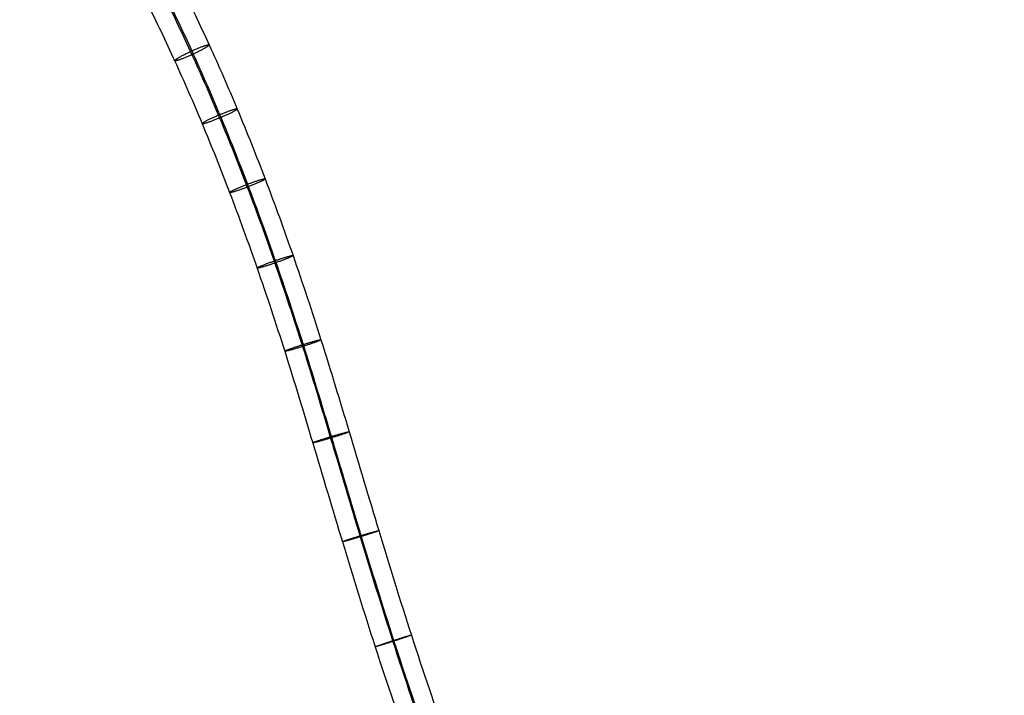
# Model space of a CAD drawing. Header units: millimetres. Extents: x -171 to 493, y -1571 to 169.
# Tile 21 of 256: x 48 to 178, y -262 to -173. Entities that reach past the tile are written whole.
import ezdxf

# ---------------------------------------------------------------- set-up
doc = ezdxf.new("R2010")
doc.units = ezdxf.units.MM
doc.layers.add('Bent Two__PARTS__Cable', color=250, linetype='Continuous', true_color=0x333333)

msp = doc.modelspace()

# ---------------------------------------------------------------- linework, layer by layer
at = {"layer": 'Bent Two__PARTS__Cable'}
for points, knots in [([(52.95, -140.34, 11.33), (53.35, -140.97, 11.27), (55.06, -143.64, 11.03), (58.06, -148.43, 10.53), (61.9, -154.87, 9.81), (65.68, -161.65, 9.04), (69.44, -168.89, 8.23), (73.15, -176.67, 7.41), (76.85, -185.13, 6.61), (80.53, -194.36, 5.84), (84.2, -204.46, 5.14), (87.87, -215.56, 4.53), (91.53, -227.65, 4.02), (95.38, -240.6, 3.62), (99.62, -254.3, 3.29), (104.43, -268.57, 3.04), (110, -283.24, 2.86), (116.51, -298.16, 2.73), (124.15, -313.15, 2.65), (133.11, -328.06, 2.6), (143.59, -342.72, 2.58), (153.61, -354.45, 2.58), (161.36, -362.35, 2.58), (166.08, -366.83, 2.58), (171.03, -371.31, 2.58), (177.51, -376.83, 2.58), (188.51, -385.64, 2.58), (203.13, -396.64, 2.58), (221.37, -410.18, 2.58), (240.06, -424.73, 2.58), (258.69, -440.79, 2.58), (276.78, -458.89, 2.58), (290.78, -475.89, 2.58), (301.16, -490.89, 2.58), (308.57, -503.09, 2.58), (315.46, -516.16, 2.58), (321.74, -530.16, 2.58), (327.36, -545.14, 2.58), (331.39, -558.32, 2.58), (334.24, -569.39, 2.58), (336.19, -578.08, 2.58), (337.96, -587.08, 2.58), (339.54, -596.4, 2.58), (340.98, -606.07, 2.58), (342.28, -616.13, 2.58), (343.48, -626.59, 2.58), (344.58, -637.51, 2.58), (345.61, -648.89, 2.58), (346.6, -660.77, 2.58), (347.55, -673.18, 2.58), (348.49, -686.16, 2.58), (349.45, -699.71, 2.58), (350.43, -713.89, 2.58), (351.47, -728.71, 2.58), (352.57, -744.21, 2.58), (353.77, -760.42, 2.58), (355.08, -777.35, 2.58), (356.52, -795.06, 2.58), (358.68, -820.27, 2.58), (361.85, -853.92, 2.58), (368.2, -913.93, 2.58), (378.95, -998.91, 2.58), (396.71, -1113.84, 2.58), (416.23, -1220.81, 2.58), (435.48, -1316.15, 2.58), (452.57, -1395.62, 2.58), (471.95, -1480.67, 2.58), (486, -1539.18, 2.58), (493.43, -1569.4, 2.58)], [157.085996, 157.085996, 157.085996, 157.085996, 159.309611, 166.576746, 174.007629, 181.704755, 189.773424, 198.321991, 207.461704, 217.306265, 227.971251, 239.573526, 252.194477, 265.767209, 280.184909, 295.347054, 311.168424, 327.586881, 344.570578, 362.12468, 380.297235, 399.183478, 408.937421, 413.901489, 418.927332, 429.17104, 439.675046, 461.449545, 484.179369, 507.775465, 532.193057, 557.483455, 583.836604, 597.516441, 611.609763, 626.188589, 641.334892, 657.139444, 673.700398, 682.29684, 691.123052, 700.20874, 709.592017, 719.309558, 729.396599, 739.887123, 750.814058, 762.209469, 774.10474, 786.530734, 799.517942, 813.09661, 827.296837, 842.148673, 857.682181, 873.9275, 890.914883, 908.674738, 927.237644, 966.895898, 1010.138259, 1108.386218, 1224.034327, 1359.179382, 1434.728375, 1515.953394, 1603.1251, 1696.515414, 1696.515414, 1696.515414, 1696.515414]), ([(48.12, -142.07, 11.16), (48.73, -143.01, 11.08), (49.33, -143.95, 11), (51.22, -146.91, 10.71), (52.49, -148.94, 10.51), (55.01, -153.08, 10.06), (56.26, -155.18, 9.83), (58.75, -159.48, 9.34), (59.98, -161.69, 9.09), (62.44, -166.25, 8.57), (63.66, -168.6, 8.31), (66.1, -173.49, 7.78), (67.31, -176.02, 7.51), (69.73, -181.31, 6.98), (70.93, -184.07, 6.72), (73.35, -189.84, 6.21), (74.55, -192.85, 5.96), (76.96, -199.18, 5.48), (78.16, -202.49, 5.25), (80.58, -209.44, 4.81), (81.79, -213.09, 4.61), (84.21, -220.74, 4.24), (85.43, -224.75, 4.07), (87.93, -233.1, 3.76), (89.22, -237.44, 3.62), (91.93, -246.38, 3.38), (93.36, -250.99, 3.27), (96.4, -260.41, 3.07), (98.03, -265.22, 2.99), (101.53, -275, 2.84), (103.41, -279.97, 2.78), (107.5, -289.99, 2.67), (109.7, -295.05, 2.63), (114.5, -305.21, 2.56), (117.09, -310.31, 2.53), (122.73, -320.48, 2.48), (125.77, -325.55, 2.47), (132.37, -335.62, 2.44), (135.94, -340.62, 2.44), (143.63, -350.47, 2.43), (147.77, -355.31, 2.43), (154.37, -362.37, 2.43), (156.68, -364.71, 2.42), (160.24, -368.17, 2.42), (161.45, -369.33, 2.42), (163.92, -371.62, 2.42), (165.18, -372.76, 2.42), (169.02, -376.17, 2.42), (171.65, -378.4, 2.42), (177.02, -382.84, 2.42), (179.76, -385.04, 2.42), (188.27, -391.72, 2.42), (194.08, -396.09, 2.42), (205.98, -404.98, 2.42), (212.05, -409.49, 2.42), (224.32, -418.81, 2.42), (230.5, -423.62, 2.42), (242.82, -433.71, 2.42), (248.95, -438.99, 2.42), (261.01, -450.18, 2.42), (266.92, -456.1, 2.42), (278.39, -468.72, 2.42), (283.93, -475.44, 2.42), (291.75, -486.08, 2.42), (294.32, -489.79, 2.42), (299.31, -497.47, 2.42), (301.72, -501.45, 2.42), (306.39, -509.67, 2.42), (308.63, -513.93, 2.42), (312.93, -522.74, 2.42), (314.98, -527.3, 2.42), (318.87, -536.74, 2.42), (320.71, -541.62, 2.42), (324.15, -551.74, 2.42), (325.75, -556.97, 2.42), (327.95, -564.98, 2.42), (328.65, -567.74, 2.42), (330, -573.33, 2.42), (330.64, -576.18, 2.42), (331.86, -581.98, 2.42), (332.44, -584.93, 2.42), (333.54, -590.94, 2.42), (334.07, -594.01, 2.42), (335.06, -600.26, 2.42), (335.54, -603.45, 2.42), (336.44, -609.95, 2.42), (336.87, -613.28, 2.42), (337.7, -620.06, 2.42), (338.1, -623.52, 2.42), (338.86, -630.6, 2.42), (339.22, -634.21, 2.42), (339.93, -641.6, 2.42), (340.28, -645.38, 2.42), (340.95, -653.1, 2.42), (341.27, -657.05, 2.42), (341.92, -665.12, 2.42), (342.23, -669.24, 2.42), (342.87, -677.68, 2.42), (343.18, -682, 2.42), (343.81, -690.83, 2.42), (344.13, -695.34, 2.42), (344.77, -704.58, 2.42), (345.1, -709.3, 2.42), (345.78, -718.96, 2.42), (346.12, -723.9, 2.42), (346.83, -734, 2.42), (347.2, -739.17, 2.42), (347.97, -749.74, 2.42), (348.37, -755.14, 2.42), (349.2, -766.2, 2.42), (349.64, -771.84, 2.42), (350.56, -783.4, 2.42), (351.04, -789.3, 2.42), (352.04, -801.37, 2.42), (352.57, -807.54, 2.42), (354.29, -826.89, 2.42), (355.52, -840.06, 2.42), (358.27, -867.57, 2.42), (359.79, -881.92, 2.42), (365.05, -928.82, 2.42), (369.16, -961.34, 2.42), (379.01, -1032, 2.42), (384.9, -1070.12, 2.42), (398.71, -1152.62, 2.42), (406.8, -1196.96, 2.42), (420.24, -1265.93, 2.42), (425.23, -1290.62, 2.42), (435.88, -1341.8, 2.42), (441.58, -1368.28, 2.42), (453.71, -1423.11, 2.42), (460.16, -1451.45, 2.42), (473.87, -1510.08, 2.42), (481.14, -1540.36, 2.42), (488.57, -1570.6, 2.42)], [155.938032, 155.938032, 155.938032, 155.938032, 159.309611, 159.309611, 166.576746, 166.576746, 174.007629, 174.007629, 181.704755, 181.704755, 189.773424, 189.773424, 198.321991, 198.321991, 207.461704, 207.461704, 217.306265, 217.306265, 227.971251, 227.971251, 239.573526, 239.573526, 252.194477, 252.194477, 265.767209, 265.767209, 280.184909, 280.184909, 295.347054, 295.347054, 311.168424, 311.168424, 327.586881, 327.586881, 344.570578, 344.570578, 362.12468, 362.12468, 380.297235, 380.297235, 399.183478, 399.183478, 408.937421, 408.937421, 413.901489, 413.901489, 418.927332, 418.927332, 429.17104, 429.17104, 439.675046, 439.675046, 461.449545, 461.449545, 484.179369, 484.179369, 507.775465, 507.775465, 532.193057, 532.193057, 557.483455, 557.483455, 583.836604, 583.836604, 597.516441, 597.516441, 611.609763, 611.609763, 626.188589, 626.188589, 641.334892, 641.334892, 657.139444, 657.139444, 673.700398, 673.700398, 682.29684, 682.29684, 691.123052, 691.123052, 700.20874, 700.20874, 709.592017, 709.592017, 719.309558, 719.309558, 729.396599, 729.396599, 739.887123, 739.887123, 750.814058, 750.814058, 762.209469, 762.209469, 774.10474, 774.10474, 786.530734, 786.530734, 799.517942, 799.517942, 813.09661, 813.09661, 827.296837, 827.296837, 842.148673, 842.148673, 857.682181, 857.682181, 873.9275, 873.9275, 890.914883, 890.914883, 908.674738, 908.674738, 927.237644, 927.237644, 966.895898, 966.895898, 1010.138259, 1010.138259, 1108.386218, 1108.386218, 1224.034327, 1224.034327, 1359.179382, 1359.179382, 1434.728375, 1434.728375, 1515.953394, 1515.953394, 1603.1251, 1603.1251, 1696.515414, 1696.515414, 1696.515414, 1696.515414]), ([(50.43, -141.27, 13.75), (50.97, -142.11, 13.68), (52.81, -144.99, 13.41), (55.94, -149.99, 12.9), (59.75, -156.38, 12.18), (63.5, -163.1, 11.42), (67.21, -170.25, 10.61), (70.89, -177.95, 9.81), (74.54, -186.31, 9.01), (78.18, -195.43, 8.26), (81.81, -205.44, 7.56), (85.45, -216.44, 6.96), (89.09, -228.46, 6.45), (92.94, -241.41, 6.05), (97.19, -255.13, 5.72), (102.02, -269.46, 5.47), (107.63, -284.23, 5.29), (114.19, -299.27, 5.16), (121.91, -314.41, 5.07), (130.96, -329.48, 5.03), (141.56, -344.31, 5), (151.7, -356.19, 5), (159.55, -364.18, 5), (164.33, -368.72, 5), (169.33, -373.25, 5), (175.88, -378.82, 5), (186.94, -387.69, 5), (201.6, -398.71, 5), (219.82, -412.23, 5), (238.43, -426.72, 5), (256.94, -442.68, 5), (274.87, -460.63, 5), (288.73, -477.46, 5), (299, -492.29, 5), (306.33, -504.36, 5), (313.14, -517.29, 5), (319.36, -531.13, 5), (324.92, -545.96, 5), (328.92, -559.02, 5), (331.73, -569.99, 5), (333.67, -578.61, 5), (335.42, -587.54, 5), (337, -596.8, 5), (338.43, -606.42, 5), (339.73, -616.44, 5), (340.92, -626.87, 5), (342.02, -637.75, 5), (343.05, -649.11, 5), (344.03, -660.98, 5), (344.98, -673.38, 5), (345.92, -686.34, 5), (346.88, -699.89, 5), (347.86, -714.07, 5), (348.9, -728.9, 5), (350.01, -744.4, 5), (351.2, -760.61, 5), (352.51, -777.56, 5), (353.95, -795.27, 5), (356.12, -820.5, 5), (359.28, -854.18, 5), (365.65, -914.23, 5), (376.4, -999.27, 5), (394.17, -1114.27, 5), (413.7, -1221.29, 5), (432.96, -1316.68, 5), (450.06, -1396.18, 5), (469.44, -1481.26, 5), (483.49, -1539.79, 5), (490.93, -1570.02, 5)], [156.322316, 156.322316, 156.322316, 156.322316, 159.309611, 166.576746, 174.007629, 181.704755, 189.773424, 198.321991, 207.461704, 217.306265, 227.971251, 239.573526, 252.194477, 265.767209, 280.184909, 295.347054, 311.168424, 327.586881, 344.570578, 362.12468, 380.297235, 399.183478, 408.937421, 413.901489, 418.927332, 429.17104, 439.675046, 461.449545, 484.179369, 507.775465, 532.193057, 557.483455, 583.836604, 597.516441, 611.609763, 626.188589, 641.334892, 657.139444, 673.700398, 682.29684, 691.123052, 700.20874, 709.592017, 719.309558, 729.396599, 739.887123, 750.814058, 762.209469, 774.10474, 786.530734, 799.517942, 813.09661, 827.296837, 842.148673, 857.682181, 873.9275, 890.914883, 908.674738, 927.237644, 966.895898, 1010.138259, 1108.386218, 1224.034327, 1359.179382, 1434.728375, 1515.953394, 1603.1251, 1696.515414, 1696.515414, 1696.515414, 1696.515414]), ([(50.67, -141.18, 8.74), (51.13, -141.89, 8.68), (52.88, -144.63, 8.42), (55.91, -149.47, 7.93), (59.7, -155.84, 7.21), (63.46, -162.56, 6.44), (67.18, -169.73, 5.64), (70.87, -177.46, 4.83), (74.54, -185.86, 4.03), (78.2, -195.04, 3.27), (81.86, -205.12, 2.58), (85.52, -216.18, 1.96), (89.17, -228.26, 1.46), (93.03, -241.24, 1.05), (97.29, -255, 0.72), (102.13, -269.35, 0.47), (107.74, -284.13, 0.29), (114.31, -299.18, 0.16), (122.03, -314.32, 0.08), (131.08, -329.39, 0.03), (141.67, -344.22, 0.01), (151.81, -356.08, 0), (159.66, -364.08, 0), (164.43, -368.61, 0), (169.43, -373.13, 0), (175.97, -378.71, 0), (187.03, -387.57, 0), (201.69, -398.59, 0), (219.91, -412.11, 0), (238.53, -426.61, 0), (257.05, -442.57, 0), (274.98, -460.53, 0), (288.85, -477.37, 0), (299.12, -492.21, 0), (306.46, -504.29, 0), (313.27, -517.22, 0), (319.5, -531.08, 0), (325.07, -545.92, 0), (329.06, -558.98, 0), (331.88, -569.96, 0), (333.82, -578.58, 0), (335.57, -587.52, 0), (337.15, -596.78, 0), (338.58, -606.4, 0), (339.88, -616.42, 0), (341.07, -626.85, 0), (342.17, -637.74, 0), (343.2, -649.1, 0), (344.18, -660.97, 0), (345.13, -673.36, 0), (346.07, -686.33, 0), (347.03, -699.88, 0), (348.01, -714.06, 0), (349.05, -728.89, 0), (350.16, -744.39, 0), (351.35, -760.6, 0), (352.66, -777.55, 0), (354.1, -795.26, 0), (356.27, -820.49, 0), (359.43, -854.16, 0), (365.8, -914.21, 0), (376.55, -999.25, 0), (394.32, -1114.24, 0), (413.85, -1221.26, 0), (433.11, -1316.65, 0), (450.2, -1396.14, 0), (469.59, -1481.23, 0), (483.64, -1539.75, 0), (491.07, -1569.98, 0)], [156.754299, 156.754299, 156.754299, 156.754299, 159.309611, 166.576746, 174.007629, 181.704755, 189.773424, 198.321991, 207.461704, 217.306265, 227.971251, 239.573526, 252.194477, 265.767209, 280.184909, 295.347054, 311.168424, 327.586881, 344.570578, 362.12468, 380.297235, 399.183478, 408.937421, 413.901489, 418.927332, 429.17104, 439.675046, 461.449545, 484.179369, 507.775465, 532.193057, 557.483455, 583.836604, 597.516441, 611.609763, 626.188589, 641.334892, 657.139444, 673.700398, 682.29684, 691.123052, 700.20874, 709.592017, 719.309558, 729.396599, 739.887123, 750.814058, 762.209469, 774.10474, 786.530734, 799.517942, 813.09661, 827.296837, 842.148673, 857.682181, 873.9275, 890.914883, 908.674738, 927.237644, 966.895898, 1010.138259, 1108.386218, 1224.034327, 1359.179382, 1434.728375, 1515.953394, 1603.1251, 1696.515414, 1696.515414, 1696.515414, 1696.515414])]:
    msp.add_open_spline(points, degree=3, knots=knots, dxfattribs=at)
at = {"layer": 'Bent Two__PARTS__Cable', "extrusion": (0.41454, -0.905507, -0.090626)}
msp.add_rational_spline([(68.48, -178.58, 7.26), (68.49, -178.82, 9.74), (70.76, -177.79, 9.84), (73.04, -176.76, 9.93), (73.03, -176.51, 7.44), (73.02, -176.27, 4.95), (70.74, -177.3, 4.86), (68.47, -178.34, 4.77), (68.48, -178.58, 7.26)], [1, 0.707106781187, 1, 0.707106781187, 1, 0.707106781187, 1, 0.707106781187, 1], degree=2, knots=[0, 0, 0, 3.926991, 3.926991, 7.853982, 7.853982, 11.780972, 11.780972, 15.707963, 15.707963, 15.707963], dxfattribs=at)
at = {"layer": 'Bent Two__PARTS__Cable', "extrusion": (0.384703, -0.919407, -0.08182)}
msp.add_rational_spline([(72.1, -186.85, 6.47), (72.1, -187.07, 8.96), (74.4, -186.11, 9.05), (76.71, -185.15, 9.13), (76.71, -184.93, 6.64), (76.71, -184.71, 4.15), (74.4, -185.67, 4.07), (72.09, -186.63, 3.98), (72.1, -186.85, 6.47)], [1, 0.707106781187, 1, 0.707106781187, 1, 0.707106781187, 1, 0.707106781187, 1], degree=2, knots=[0, 0, 0, 3.926991, 3.926991, 7.853982, 7.853982, 11.780972, 11.780972, 15.707963, 15.707963, 15.707963], dxfattribs=at)
at = {"layer": 'Bent Two__PARTS__Cable', "extrusion": (0.355549, -0.931953, -0.071057)}
msp.add_rational_spline([(75.71, -195.89, 5.73), (75.7, -196.08, 8.22), (78.03, -195.2, 8.3), (80.37, -194.31, 8.38), (80.38, -194.12, 5.88), (80.39, -193.92, 3.39), (78.05, -194.81, 3.31), (75.72, -195.7, 3.23), (75.71, -195.89, 5.73)], [1, 0.707106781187, 1, 0.707106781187, 1, 0.707106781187, 1, 0.707106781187, 1], degree=2, knots=[0, 0, 0, 3.926991, 3.926991, 7.853982, 7.853982, 11.780972, 11.780972, 15.707963, 15.707963, 15.707963], dxfattribs=at)
at = {"layer": 'Bent Two__PARTS__Cable', "extrusion": (0.327824, -0.94289, -0.059068)}
msp.add_rational_spline([(79.32, -205.82, 5.04), (79.3, -205.98, 7.53), (81.66, -205.17, 7.61), (84.02, -204.35, 7.68), (84.05, -204.19, 5.19), (84.07, -204.02, 2.69), (81.71, -204.84, 2.62), (79.34, -205.66, 2.54), (79.32, -205.82, 5.04)], [1, 0.707106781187, 1, 0.707106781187, 1, 0.707106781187, 1, 0.707106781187, 1], degree=2, knots=[0, 0, 0, 3.926991, 3.926991, 7.853982, 7.853982, 11.780972, 11.780972, 15.707963, 15.707963, 15.707963], dxfattribs=at)
at = {"layer": 'Bent Two__PARTS__Cable', "extrusion": (0.301846, -0.952225, -0.046437)}
msp.add_rational_spline([(82.95, -216.75, 4.43), (82.92, -216.88, 6.93), (85.3, -216.13, 7), (87.68, -215.38, 7.07), (87.72, -215.25, 4.57), (87.75, -215.12, 2.07), (85.36, -215.87, 2), (82.98, -216.62, 1.93), (82.95, -216.75, 4.43)], [1, 0.707106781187, 1, 0.707106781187, 1, 0.707106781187, 1, 0.707106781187, 1], degree=2, knots=[0, 0, 0, 3.926991, 3.926991, 7.853982, 7.853982, 11.780972, 11.780972, 15.707963, 15.707963, 15.707963], dxfattribs=at)
at = {"layer": 'Bent Two__PARTS__Cable', "extrusion": (-0.28728, 0.957199, 0.035229)}
msp.add_rational_spline([(86.64, -228.77, 3.92), (86.6, -228.88, 6.42), (88.99, -228.16, 6.49), (91.38, -227.44, 6.55), (91.42, -227.34, 4.06), (91.46, -227.24, 1.56), (89.07, -227.95, 1.49), (86.68, -228.67, 1.42), (86.64, -228.77, 3.92)], [1, 0.707106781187, 1, 0.707106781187, 1, 0.707106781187, 1, 0.707106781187, 1], degree=2, knots=[0, 0, 0, 3.926991, 3.926991, 7.853982, 7.853982, 11.780972, 11.780972, 15.707963, 15.707963, 15.707963], dxfattribs=at)
at = {"layer": 'Bent Two__PARTS__Cable', "extrusion": (-0.290121, 0.956623, 0.0265)}
msp.add_rational_spline([(90.54, -241.77, 3.5), (90.49, -241.86, 6), (92.88, -241.13, 6.07), (95.28, -240.41, 6.14), (95.32, -240.32, 3.64), (95.37, -240.24, 1.14), (92.98, -240.96, 1.07), (90.58, -241.69, 1.01), (90.54, -241.77, 3.5)], [1, 0.707106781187, 1, 0.707106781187, 1, 0.707106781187, 1, 0.707106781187, 1], degree=2, knots=[0, 0, 0, 3.926991, 3.926991, 7.853982, 7.853982, 11.780972, 11.780972, 15.707963, 15.707963, 15.707963], dxfattribs=at)
at = {"layer": 'Bent Two__PARTS__Cable', "extrusion": (-0.307362, 0.95139, 0.019627)}
msp.add_rational_spline([(94.84, -255.58, 3.17), (94.79, -255.65, 5.67), (97.17, -254.88, 5.74), (99.55, -254.11, 5.81), (99.6, -254.04, 3.31), (99.65, -253.98, 0.81), (97.27, -254.74, 0.74), (94.9, -255.51, 0.67), (94.84, -255.58, 3.17)], [1, 0.707106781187, 1, 0.707106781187, 1, 0.707106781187, 1, 0.707106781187, 1], degree=2, knots=[0, 0, 0, 3.926991, 3.926991, 7.853982, 7.853982, 11.780972, 11.780972, 15.707963, 15.707963, 15.707963], dxfattribs=at)

doc.saveas('drawing.dxf')
